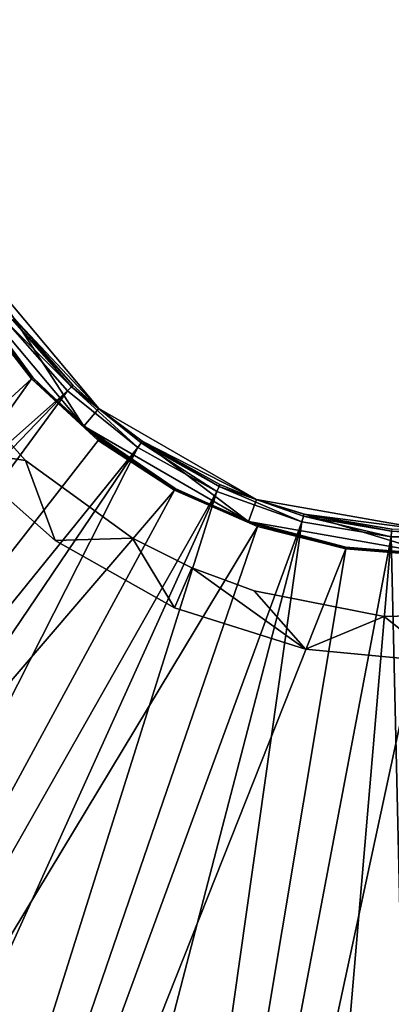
# Model space of a CAD drawing. Header units: millimetres. Extents: x 1 to 171, y -85 to 85.
# Tile 6 of 24: x 72 to 85, y -34 to 0. Entities that reach past the tile are written whole.
import ezdxf

# ---------------------------------------------------------------- set-up
doc = ezdxf.new("R2010")
doc.units = ezdxf.units.MM
doc.header["$LTSCALE"] = 25.4
doc.layers.get('0').update_dxf_attribs({"true_color": 0xff5454})

# ---------------------------------------------------------------- blocks, each defined once
blk = doc.blocks.new('CAMELEON-HERMANOS-A-8034.STL')
at = {"color": 44, "true_color": 0x92621c}
mesh = blk.add_polyface(dxfattribs=at)
corners = [(64.804, -7.14, 167.156), (65.502, -3.877, 167.156), (65.151, 0.65, 167.156), (66.755, -11.42, 167.156), (66.818, -8.223, 167.156), (69.553, -15.201, 167.156), (69.038, -12.185, 167.156), (72.057, -15.577, 167.156), (73.076, -18.318, 167.156), (75.735, -18.24, 167.156), (77.17, -20.634, 167.156), (77.768, -19.258, 167.156), (81.656, -22.048, 167.156), (79.899, -20.051, 167.156), (84.356, -20.924, 167.156), (86.338, -22.499, 167.156), (88.895, -20.819, 167.156), (91.012, -21.967, 167.156), (93.306, -19.74, 167.156), (95.472, -20.474, 167.156), (97.382, -17.738, 167.156), (99.525, -18.087, 167.156), (100.933, -14.907, 167.156), (102.993, -14.909, 167.156), (103.791, -11.379, 167.156), (105.725, -11.079, 167.156), (105.825, -7.318, 167.156), (107.6, -6.765, 167.156), (106.938, -2.916, 167.156), (107.079, 1.623, 167.156), (107.478, 7.14, 167.156), (108.497, 2.548, 167.156), (108.538, -2.156, 167.156), (63.786, -2.548, 167.156), (64.683, 6.765, 167.156), (63.745, 2.156, 167.156), (66.558, 11.079, 167.156), (65.782, 5.147, 167.156), (67.364, 9.404, 167.156), (69.29, 14.909, 167.156), (69.825, 13.22, 167.156), (72.757, 18.087, 167.156), (73.048, 16.419, 167.156), (76.81, 20.474, 167.156), (76.884, 18.849, 167.156), (81.271, 21.967, 167.156), (81.153, 20.399, 167.156), (85.654, 20.994, 167.156), (85.945, 22.499, 167.156), (90.179, 20.608, 167.156), (90.627, 22.048, 167.156), (94.515, 19.258, 167.156), (95.113, 20.634, 167.156), (98.459, 17.008, 167.156), (99.207, 18.318, 167.156), (101.827, 13.963, 167.156), (102.73, 15.201, 167.156), (104.462, 10.264, 167.156), (105.528, 11.42, 167.156), (106.24, 6.086, 167.156)]
mesh.append_faces([[corners[k] for k in face] for face in [(31, 27, 32), (33, 34, 35)]], dxfattribs={"vtx0": -1, "color": 44})
mesh.append_faces([[corners[k] for k in face] for face in [(1, 3, 4), (4, 5, 6), (6, 5, 7), (7, 8, 9), (9, 10, 11), (11, 12, 13), (13, 12, 14), (14, 15, 16), (16, 17, 18), (18, 19, 20), (20, 21, 22), (22, 23, 24), (24, 25, 26), (26, 27, 28), (28, 27, 29), (30, 27, 31), (34, 2, 36), (36, 38, 39), (39, 40, 41), (41, 42, 43), (43, 44, 45), (45, 47, 48), (48, 49, 50), (50, 51, 52), (52, 53, 54), (54, 55, 56), (56, 57, 58), (58, 59, 30)]], dxfattribs={"vtx0": -1, "vtx1": -1, "color": 44})
mesh.append_faces([[corners[k] for k in face] for face in [(29, 27, 30), (34, 0, 2)]], dxfattribs={"vtx0": -1, "vtx1": -1, "vtx2": -1, "color": 44})
mesh.append_faces([[corners[k] for k in face] for face in [(0, 1, 2), (1, 0, 3), (4, 3, 5), (7, 5, 8), (9, 8, 10), (11, 10, 12), (14, 12, 15), (16, 15, 17), (18, 17, 19), (20, 19, 21), (22, 21, 23), (24, 23, 25), (26, 25, 27), (34, 33, 0), (36, 2, 37), (36, 37, 38), (39, 38, 40), (41, 40, 42), (43, 42, 44), (45, 44, 46), (45, 46, 47), (48, 47, 49), (50, 49, 51), (52, 51, 53), (54, 53, 55), (56, 55, 57), (58, 57, 59), (30, 59, 29)]], dxfattribs={"vtx0": -1, "vtx2": -1, "color": 44})
mesh = blk.add_polyface(dxfattribs=at)
corners = [(64.683, 6.765, 77.156), (63.786, -2.548, 77.156), (63.745, 2.156, 77.156), (64.804, -7.14, 77.156), (65.151, 0.65, 77.156), (66.558, 11.079, 77.156), (65.782, 5.147, 77.156), (67.364, 9.404, 77.156), (69.29, 14.909, 77.156), (69.825, 13.22, 77.156), (72.757, 18.087, 77.156), (73.048, 16.419, 77.156), (76.81, 20.474, 77.156), (76.884, 18.849, 77.156), (81.271, 21.967, 77.156), (81.153, 20.399, 77.156), (85.654, 20.994, 77.156), (85.945, 22.499, 77.156), (90.179, 20.608, 77.156), (90.627, 22.048, 77.156), (94.515, 19.258, 77.156), (95.113, 20.634, 77.156), (98.459, 17.008, 77.156), (99.207, 18.318, 77.156), (101.827, 13.963, 77.156), (102.73, 15.201, 77.156), (104.462, 10.264, 77.156), (105.528, 11.42, 77.156), (106.24, 6.086, 77.156), (107.478, 7.14, 77.156), (107.079, 1.623, 77.156), (65.502, -3.877, 77.156), (66.755, -11.42, 77.156), (66.818, -8.223, 77.156), (69.553, -15.201, 77.156), (69.038, -12.185, 77.156), (72.057, -15.577, 77.156), (73.076, -18.318, 77.156), (75.735, -18.24, 77.156), (77.17, -20.634, 77.156), (77.768, -19.258, 77.156), (81.656, -22.048, 77.156), (79.899, -20.051, 77.156), (84.356, -20.924, 77.156), (86.338, -22.499, 77.156), (88.895, -20.819, 77.156), (91.012, -21.967, 77.156), (93.306, -19.74, 77.156), (95.472, -20.474, 77.156), (97.382, -17.738, 77.156), (99.525, -18.087, 77.156), (100.933, -14.907, 77.156), (102.993, -14.909, 77.156), (103.791, -11.379, 77.156), (105.725, -11.079, 77.156), (105.825, -7.318, 77.156), (107.6, -6.765, 77.156), (106.938, -2.916, 77.156), (108.497, 2.548, 77.156), (108.538, -2.156, 77.156)]
mesh.append_faces([[corners[k] for k in face] for face in [(0, 1, 2), (56, 58, 59)]], dxfattribs={"vtx0": -1, "color": 44})
mesh.append_faces([[corners[k] for k in face] for face in [(1, 0, 3), (4, 5, 6), (6, 5, 7), (7, 8, 9), (9, 10, 11), (11, 12, 13), (13, 14, 15), (15, 14, 16), (16, 17, 18), (18, 19, 20), (20, 21, 22), (22, 23, 24), (24, 25, 26), (26, 27, 28), (28, 29, 30), (3, 31, 32), (31, 3, 4), (32, 33, 34), (34, 36, 37), (37, 38, 39), (39, 40, 41), (41, 43, 44), (44, 45, 46), (46, 47, 48), (48, 49, 50), (50, 51, 52), (52, 53, 54), (54, 55, 56)]], dxfattribs={"vtx0": -1, "vtx1": -1, "color": 44})
mesh.append_faces([[corners[k] for k in face] for face in [(3, 0, 4), (56, 30, 29)]], dxfattribs={"vtx0": -1, "vtx1": -1, "vtx2": -1, "color": 44})
mesh.append_faces([[corners[k] for k in face] for face in [(4, 0, 5), (7, 5, 8), (9, 8, 10), (11, 10, 12), (13, 12, 14), (16, 14, 17), (18, 17, 19), (20, 19, 21), (22, 21, 23), (24, 23, 25), (26, 25, 27), (28, 27, 29), (32, 31, 33), (34, 33, 35), (34, 35, 36), (37, 36, 38), (39, 38, 40), (41, 40, 42), (41, 42, 43), (44, 43, 45), (46, 45, 47), (48, 47, 49), (50, 49, 51), (52, 51, 53), (54, 53, 55), (56, 55, 57), (56, 57, 30), (56, 29, 58)]], dxfattribs={"vtx0": -1, "vtx2": -1, "color": 44})
at = {"color": 250, "true_color": 0x262626}
mesh = blk.add_polyface(dxfattribs=at)
corners = [(67.627, -3.265, 89.124), (68.415, -3.126, 89.124), (67.627, 3.265, 89.124), (69.86, -9.4, 89.124), (70.553, -9, 89.124), (74.057, -14.402, 89.124), (74.571, -13.789, 89.124), (79.711, -17.666, 89.124), (79.985, -16.914, 89.124), (86.141, -18.8, 89.124), (86.141, -18, 89.124), (92.571, -17.666, 89.124), (92.298, -16.914, 89.124), (97.711, -13.789, 89.124), (98.226, -14.402, 89.124), (101.73, -9, 89.124), (102.423, -9.4, 89.124), (103.868, -3.126, 89.124), (104.656, -3.265, 89.124), (103.868, 3.126, 89.124), (68.415, 3.126, 89.124), (69.86, 9.4, 89.124), (70.553, 9, 89.124), (74.057, 14.402, 89.124), (74.571, 13.789, 89.124), (79.711, 17.666, 89.124), (79.985, 16.914, 89.124), (86.141, 18.8, 89.124), (86.141, 18, 89.124), (92.298, 16.914, 89.124), (92.571, 17.666, 89.124), (97.711, 13.789, 89.124), (98.226, 14.402, 89.124), (101.73, 9, 89.124), (102.423, 9.4, 89.124), (104.656, 3.265, 89.124)]
mesh.append_faces([[corners[k] for k in face] for face in [(0, 1, 2), (1, 3, 4), (4, 5, 6), (6, 7, 8), (8, 9, 10), (10, 11, 12), (12, 11, 13), (13, 14, 15), (15, 16, 17), (17, 18, 19), (2, 20, 21), (20, 2, 1), (21, 22, 23), (23, 24, 25), (25, 26, 27), (27, 29, 30), (30, 31, 32), (32, 33, 34), (34, 19, 35), (35, 19, 18)]], dxfattribs={"vtx0": -1, "vtx1": -1, "color": 250})
mesh.append_faces([[corners[k] for k in face] for face in [(1, 0, 3), (4, 3, 5), (6, 5, 7), (8, 7, 9), (10, 9, 11), (13, 11, 14), (15, 14, 16), (17, 16, 18), (21, 20, 22), (23, 22, 24), (25, 24, 26), (27, 26, 28), (27, 28, 29), (30, 29, 31), (32, 31, 33), (34, 33, 19)]], dxfattribs={"vtx0": -1, "vtx2": -1, "color": 250})
mesh = blk.add_polyface(dxfattribs=at)
corners = [(70.553, -9, 89.124), (74.571, -13.789, 89.124), (71.669, -10.703, 79.716)]
mesh.append_faces([[corners[k] for k in face] for face in [(0, 1, 2)]], dxfattribs={"color": 250})
mesh = blk.add_polyface(dxfattribs=at)
corners = [(69.86, -9.4, 89.124), (72.31, -12.733, 79.716), (74.057, -14.402, 89.124)]
mesh.append_faces([[corners[k] for k in face] for face in [(0, 1, 2)]], dxfattribs={"color": 250})
mesh = blk.add_polyface(dxfattribs=at)
corners = [(69.86, -9.4, 89.124), (70.403, -10.283, 79.716), (72.31, -12.733, 79.716)]
mesh.append_faces([[corners[k] for k in face] for face in [(0, 1, 2)]], dxfattribs={"color": 250})
mesh = blk.add_polyface(dxfattribs=at)
corners = [(23.462, -57.701, 0.519), (70.351, -10.316, 79.572), (14.819, -46.597, 0.519), (72.265, -12.774, 79.572)]
mesh.append_faces([[corners[k] for k in face] for face in [(0, 1, 2), (1, 0, 3)]], dxfattribs={"vtx0": -1, "color": 250})
mesh = blk.add_polyface(dxfattribs=at)
corners = [(72.298, -12.744, 79.638), (70.351, -10.316, 79.572), (72.265, -12.774, 79.572), (70.389, -10.291, 79.638)]
mesh.append_faces([[corners[k] for k in face] for face in [(0, 1, 2), (1, 0, 3)]], dxfattribs={"vtx0": -1, "color": 250})
mesh = blk.add_polyface(dxfattribs=at)
corners = [(72.31, -12.733, 79.716), (70.389, -10.291, 79.638), (72.298, -12.744, 79.638), (70.403, -10.283, 79.716)]
mesh.append_faces([[corners[k] for k in face] for face in [(0, 1, 2), (1, 0, 3)]], dxfattribs={"vtx0": -1, "color": 250})
mesh = blk.add_polyface(dxfattribs=at)
corners = [(71.456, -10.861, 79.038), (73.639, -13.045, 79.352), (73.503, -13.187, 79.038), (71.614, -10.744, 79.352)]
mesh.append_faces([[corners[k] for k in face] for face in [(0, 1, 2), (1, 0, 3)]], dxfattribs={"vtx0": -1, "color": 250})
mesh = blk.add_polyface(dxfattribs=at)
corners = [(71.614, -10.744, 79.352), (73.686, -12.995, 79.716), (73.639, -13.045, 79.352), (71.669, -10.703, 79.716)]
mesh.append_faces([[corners[k] for k in face] for face in [(0, 1, 2), (1, 0, 3)]], dxfattribs={"vtx0": -1, "color": 250})
mesh = blk.add_polyface(dxfattribs=at)
corners = [(71.669, -10.703, 79.716), (74.571, -13.789, 89.124), (73.686, -12.995, 79.716)]
mesh.append_faces([[corners[k] for k in face] for face in [(0, 1, 2)]], dxfattribs={"color": 250})
mesh = blk.add_polyface(dxfattribs=at)
corners = [(73.503, -13.187, 79.038), (23.912, -57.286, 0.005), (71.456, -10.861, 79.038)]
mesh.append_faces([[corners[k] for k in face] for face in [(0, 1, 2)]], dxfattribs={"color": 250})
at = {"color": 44, "true_color": 0x92621c}
mesh = blk.add_polyface(dxfattribs=at)
corners = [(69.038, -12.185, 77.156), (72.057, -15.577, 167.156), (72.057, -15.577, 77.156), (69.038, -12.185, 167.156)]
mesh.append_faces([[corners[k] for k in face] for face in [(0, 1, 2), (1, 0, 3)]], dxfattribs={"vtx0": -1, "color": 44})
at = {"color": 250, "true_color": 0x262626}
mesh = blk.add_polyface(dxfattribs=at)
corners = [(33.814, -67.231, 0.519), (72.265, -12.774, 79.572), (23.462, -57.701, 0.519), (74.557, -14.884, 79.572)]
mesh.append_faces([[corners[k] for k in face] for face in [(0, 1, 2), (1, 0, 3)]], dxfattribs={"vtx0": -1, "color": 250})
mesh = blk.add_polyface(dxfattribs=at)
corners = [(74.584, -14.848, 79.638), (72.265, -12.774, 79.572), (74.557, -14.884, 79.572), (72.298, -12.744, 79.638)]
mesh.append_faces([[corners[k] for k in face] for face in [(0, 1, 2), (1, 0, 3)]], dxfattribs={"vtx0": -1, "color": 250})
mesh = blk.add_polyface(dxfattribs=at)
corners = [(72.31, -12.733, 79.716), (72.298, -12.744, 79.638), (74.057, -14.402, 79.716)]
mesh.append_faces([[corners[k] for k in face] for face in [(0, 1, 2)]], dxfattribs={"color": 250})
mesh = blk.add_polyface(dxfattribs=at)
corners = [(74.057, -14.402, 79.716), (72.298, -12.744, 79.638), (74.584, -14.848, 79.638)]
mesh.append_faces([[corners[k] for k in face] for face in [(0, 1, 2)]], dxfattribs={"color": 250})
mesh = blk.add_polyface(dxfattribs=at)
corners = [(74.057, -14.402, 89.124), (72.31, -12.733, 79.716), (74.057, -14.402, 79.716)]
mesh.append_faces([[corners[k] for k in face] for face in [(0, 1, 2)]], dxfattribs={"color": 250})
mesh = blk.add_polyface(dxfattribs=at)
corners = [(73.639, -13.045, 79.352), (75.913, -15.133, 79.038), (73.503, -13.187, 79.038), (76.023, -14.97, 79.352)]
mesh.append_faces([[corners[k] for k in face] for face in [(0, 1, 2), (1, 0, 3)]], dxfattribs={"vtx0": -1, "color": 250})
mesh = blk.add_polyface(dxfattribs=at)
corners = [(74.571, -13.789, 79.716), (73.639, -13.045, 79.352), (73.686, -12.995, 79.716)]
mesh.append_faces([[corners[k] for k in face] for face in [(0, 1, 2)]], dxfattribs={"color": 250})
mesh = blk.add_polyface(dxfattribs=at)
corners = [(74.571, -13.789, 79.716), (76.023, -14.97, 79.352), (73.639, -13.045, 79.352)]
mesh.append_faces([[corners[k] for k in face] for face in [(0, 1, 2)]], dxfattribs={"color": 250})
mesh = blk.add_polyface(dxfattribs=at)
corners = [(74.571, -13.789, 89.124), (74.571, -13.789, 79.716), (73.686, -12.995, 79.716)]
mesh.append_faces([[corners[k] for k in face] for face in [(0, 1, 2)]], dxfattribs={"color": 250})
mesh = blk.add_polyface(dxfattribs=at)
corners = [(73.503, -13.187, 79.038), (27.616, -61.064, 0.005), (23.912, -57.286, 0.005)]
mesh.append_faces([[corners[k] for k in face] for face in [(0, 1, 2)]], dxfattribs={"color": 250})
mesh = blk.add_polyface(dxfattribs=at)
corners = [(73.503, -13.187, 79.038), (34.19, -66.747, 0.005), (27.616, -61.064, 0.005)]
mesh.append_faces([[corners[k] for k in face] for face in [(0, 1, 2)]], dxfattribs={"color": 250})
mesh = blk.add_polyface(dxfattribs=at)
corners = [(75.913, -15.133, 79.038), (34.19, -66.747, 0.005), (73.503, -13.187, 79.038)]
mesh.append_faces([[corners[k] for k in face] for face in [(0, 1, 2)]], dxfattribs={"color": 250})
mesh = blk.add_polyface(dxfattribs=at)
corners = [(74.571, -13.789, 89.124), (76.062, -14.913, 79.716), (74.571, -13.789, 79.716)]
mesh.append_faces([[corners[k] for k in face] for face in [(0, 1, 2)]], dxfattribs={"color": 250})
mesh = blk.add_polyface(dxfattribs=at)
corners = [(79.985, -16.914, 89.124), (76.062, -14.913, 79.716), (74.571, -13.789, 89.124)]
mesh.append_faces([[corners[k] for k in face] for face in [(0, 1, 2)]], dxfattribs={"color": 250})
mesh = blk.add_polyface(dxfattribs=at)
corners = [(76.062, -14.913, 79.716), (76.023, -14.97, 79.352), (74.571, -13.789, 79.716)]
mesh.append_faces([[corners[k] for k in face] for face in [(0, 1, 2)]], dxfattribs={"color": 250})
mesh = blk.add_polyface(dxfattribs=at)
corners = [(74.057, -14.402, 79.716), (74.584, -14.848, 79.638), (74.594, -14.836, 79.716)]
mesh.append_faces([[corners[k] for k in face] for face in [(0, 1, 2)]], dxfattribs={"color": 250})
mesh = blk.add_polyface(dxfattribs=at)
corners = [(74.057, -14.402, 89.124), (77.194, -16.534, 79.716), (79.711, -17.666, 89.124)]
mesh.append_faces([[corners[k] for k in face] for face in [(0, 1, 2)]], dxfattribs={"color": 250})
mesh = blk.add_polyface(dxfattribs=at)
corners = [(74.057, -14.402, 89.124), (74.594, -14.836, 79.716), (77.194, -16.534, 79.716)]
mesh.append_faces([[corners[k] for k in face] for face in [(0, 1, 2)]], dxfattribs={"color": 250})
mesh = blk.add_polyface(dxfattribs=at)
corners = [(74.057, -14.402, 89.124), (74.057, -14.402, 79.716), (74.594, -14.836, 79.716)]
mesh.append_faces([[corners[k] for k in face] for face in [(0, 1, 2)]], dxfattribs={"color": 250})
mesh = blk.add_polyface(dxfattribs=at)
corners = [(77.186, -16.548, 79.638), (74.557, -14.884, 79.572), (77.164, -16.588, 79.572), (74.584, -14.848, 79.638)]
mesh.append_faces([[corners[k] for k in face] for face in [(0, 1, 2), (1, 0, 3)]], dxfattribs={"vtx0": -1, "color": 250})
mesh = blk.add_polyface(dxfattribs=at)
corners = [(77.194, -16.534, 79.716), (74.584, -14.848, 79.638), (77.186, -16.548, 79.638), (74.594, -14.836, 79.716)]
mesh.append_faces([[corners[k] for k in face] for face in [(0, 1, 2), (1, 0, 3)]], dxfattribs={"vtx0": -1, "color": 250})
mesh = blk.add_polyface(dxfattribs=at)
corners = [(77.164, -16.588, 79.572), (33.814, -67.231, 0.519), (45.593, -74.926, 0.519), (74.557, -14.884, 79.572)]
mesh.append_faces([[corners[k] for k in face] for face in [(0, 1, 2), (1, 0, 3)]], dxfattribs={"vtx0": -1, "color": 250})
mesh = blk.add_polyface(dxfattribs=at)
corners = [(75.913, -15.133, 79.038), (38.778, -70.077, 0.005), (34.19, -66.747, 0.005)]
mesh.append_faces([[corners[k] for k in face] for face in [(0, 1, 2)]], dxfattribs={"color": 250})
mesh = blk.add_polyface(dxfattribs=at)
corners = [(75.913, -15.133, 79.038), (45.885, -74.387, 0.005), (38.778, -70.077, 0.005)]
mesh.append_faces([[corners[k] for k in face] for face in [(0, 1, 2)]], dxfattribs={"color": 250})
mesh = blk.add_polyface(dxfattribs=at)
corners = [(78.618, -16.644, 79.038), (45.885, -74.387, 0.005), (75.913, -15.133, 79.038)]
mesh.append_faces([[corners[k] for k in face] for face in [(0, 1, 2)]], dxfattribs={"color": 250})
at = {"color": 44, "true_color": 0x92621c}
mesh = blk.add_polyface(dxfattribs=at)
corners = [(73.076, -18.318, 167.156), (69.553, -15.201, 77.156), (73.076, -18.318, 77.156), (69.553, -15.201, 167.156)]
mesh.append_faces([[corners[k] for k in face] for face in [(0, 1, 2), (1, 0, 3)]], dxfattribs={"vtx0": -1, "color": 44})
at = {"color": 250, "true_color": 0x262626}
mesh = blk.add_polyface(dxfattribs=at)
corners = [(76.023, -14.97, 79.352), (78.618, -16.644, 79.038), (75.913, -15.133, 79.038), (78.699, -16.465, 79.352)]
mesh.append_faces([[corners[k] for k in face] for face in [(0, 1, 2), (1, 0, 3)]], dxfattribs={"vtx0": -1, "color": 250})
mesh = blk.add_polyface(dxfattribs=at)
corners = [(76.062, -14.913, 79.716), (78.699, -16.465, 79.352), (76.023, -14.97, 79.352), (78.727, -16.402, 79.716)]
mesh.append_faces([[corners[k] for k in face] for face in [(0, 1, 2), (1, 0, 3)]], dxfattribs={"vtx0": -1, "color": 250})
mesh = blk.add_polyface(dxfattribs=at)
corners = [(79.985, -16.914, 89.124), (78.727, -16.402, 79.716), (76.062, -14.913, 79.716)]
mesh.append_faces([[corners[k] for k in face] for face in [(0, 1, 2)]], dxfattribs={"color": 250})
at = {"color": 44, "true_color": 0x92621c}
mesh = blk.add_polyface(dxfattribs=at)
corners = [(72.057, -15.577, 167.156), (75.735, -18.24, 77.156), (72.057, -15.577, 77.156), (75.735, -18.24, 167.156)]
mesh.append_faces([[corners[k] for k in face] for face in [(0, 1, 2), (1, 0, 3)]], dxfattribs={"vtx0": -1, "color": 44})
at = {"color": 250, "true_color": 0x262626}
mesh = blk.add_polyface(dxfattribs=at)
corners = [(80.032, -17.796, 79.638), (77.164, -16.588, 79.572), (80.017, -17.839, 79.572), (77.186, -16.548, 79.638)]
mesh.append_faces([[corners[k] for k in face] for face in [(0, 1, 2), (1, 0, 3)]], dxfattribs={"vtx0": -1, "color": 250})
mesh = blk.add_polyface(dxfattribs=at)
corners = [(77.194, -16.534, 79.716), (77.186, -16.548, 79.638), (79.711, -17.666, 79.716)]
mesh.append_faces([[corners[k] for k in face] for face in [(0, 1, 2)]], dxfattribs={"color": 250})
mesh = blk.add_polyface(dxfattribs=at)
corners = [(79.711, -17.666, 79.716), (77.186, -16.548, 79.638), (80.032, -17.796, 79.638)]
mesh.append_faces([[corners[k] for k in face] for face in [(0, 1, 2)]], dxfattribs={"color": 250})
mesh = blk.add_polyface(dxfattribs=at)
corners = [(79.711, -17.666, 89.124), (77.194, -16.534, 79.716), (79.711, -17.666, 79.716)]
mesh.append_faces([[corners[k] for k in face] for face in [(0, 1, 2)]], dxfattribs={"color": 250})
mesh = blk.add_polyface(dxfattribs=at)
corners = [(78.699, -16.465, 79.352), (81.539, -17.676, 79.038), (78.618, -16.644, 79.038), (81.588, -17.486, 79.352)]
mesh.append_faces([[corners[k] for k in face] for face in [(0, 1, 2), (1, 0, 3)]], dxfattribs={"vtx0": -1, "color": 250})
mesh = blk.add_polyface(dxfattribs=at)
corners = [(79.985, -16.914, 79.716), (78.699, -16.465, 79.352), (78.727, -16.402, 79.716)]
mesh.append_faces([[corners[k] for k in face] for face in [(0, 1, 2)]], dxfattribs={"color": 250})
mesh = blk.add_polyface(dxfattribs=at)
corners = [(79.985, -16.914, 79.716), (81.588, -17.486, 79.352), (78.699, -16.465, 79.352)]
mesh.append_faces([[corners[k] for k in face] for face in [(0, 1, 2)]], dxfattribs={"color": 250})
mesh = blk.add_polyface(dxfattribs=at)
corners = [(79.985, -16.914, 89.124), (79.985, -16.914, 79.716), (78.727, -16.402, 79.716)]
mesh.append_faces([[corners[k] for k in face] for face in [(0, 1, 2)]], dxfattribs={"color": 250})
mesh = blk.add_polyface(dxfattribs=at)
corners = [(80.017, -17.839, 79.572), (45.593, -74.926, 0.519), (58.479, -80.579, 0.519), (77.164, -16.588, 79.572)]
mesh.append_faces([[corners[k] for k in face] for face in [(0, 1, 2), (1, 0, 3)]], dxfattribs={"vtx0": -1, "color": 250})
mesh = blk.add_polyface(dxfattribs=at)
corners = [(78.618, -16.644, 79.038), (51.302, -77.073, 0.005), (45.885, -74.387, 0.005)]
mesh.append_faces([[corners[k] for k in face] for face in [(0, 1, 2)]], dxfattribs={"color": 250})
mesh = blk.add_polyface(dxfattribs=at)
corners = [(78.618, -16.644, 79.038), (58.678, -79.999, 0.005), (51.302, -77.073, 0.005)]
mesh.append_faces([[corners[k] for k in face] for face in [(0, 1, 2)]], dxfattribs={"color": 250})
mesh = blk.add_polyface(dxfattribs=at)
corners = [(81.539, -17.676, 79.038), (58.678, -79.999, 0.005), (78.618, -16.644, 79.038)]
mesh.append_faces([[corners[k] for k in face] for face in [(0, 1, 2)]], dxfattribs={"color": 250})
mesh = blk.add_polyface(dxfattribs=at)
corners = [(79.985, -16.914, 89.124), (81.606, -17.419, 79.716), (79.985, -16.914, 79.716)]
mesh.append_faces([[corners[k] for k in face] for face in [(0, 1, 2)]], dxfattribs={"color": 250})
mesh = blk.add_polyface(dxfattribs=at)
corners = [(86.141, -18, 89.124), (81.606, -17.419, 79.716), (79.985, -16.914, 89.124)]
mesh.append_faces([[corners[k] for k in face] for face in [(0, 1, 2)]], dxfattribs={"color": 250})
mesh = blk.add_polyface(dxfattribs=at)
corners = [(81.606, -17.419, 79.716), (81.588, -17.486, 79.352), (79.985, -16.914, 79.716)]
mesh.append_faces([[corners[k] for k in face] for face in [(0, 1, 2)]], dxfattribs={"color": 250})
mesh = blk.add_polyface(dxfattribs=at)
corners = [(81.588, -17.486, 79.352), (84.592, -18.199, 79.038), (81.539, -17.676, 79.038), (84.609, -18.004, 79.352)]
mesh.append_faces([[corners[k] for k in face] for face in [(0, 1, 2), (1, 0, 3)]], dxfattribs={"vtx0": -1, "color": 250})
mesh = blk.add_polyface(dxfattribs=at)
corners = [(81.606, -17.419, 79.716), (84.609, -18.004, 79.352), (81.588, -17.486, 79.352), (84.615, -17.935, 79.716)]
mesh.append_faces([[corners[k] for k in face] for face in [(0, 1, 2), (1, 0, 3)]], dxfattribs={"vtx0": -1, "color": 250})
mesh = blk.add_polyface(dxfattribs=at)
corners = [(86.141, -18, 89.124), (84.615, -17.935, 79.716), (81.606, -17.419, 79.716)]
mesh.append_faces([[corners[k] for k in face] for face in [(0, 1, 2)]], dxfattribs={"color": 250})
mesh = blk.add_polyface(dxfattribs=at)
corners = [(83.037, -18.604, 79.572), (58.479, -80.579, 0.519), (72.119, -84.033, 0.519), (80.017, -17.839, 79.572)]
mesh.append_faces([[corners[k] for k in face] for face in [(0, 1, 2), (1, 0, 3)]], dxfattribs={"vtx0": -1, "color": 250})
mesh = blk.add_polyface(dxfattribs=at)
corners = [(81.539, -17.676, 79.038), (64.829, -81.853, 0.005), (58.678, -79.999, 0.005)]
mesh.append_faces([[corners[k] for k in face] for face in [(0, 1, 2)]], dxfattribs={"color": 250})
mesh = blk.add_polyface(dxfattribs=at)
corners = [(81.539, -17.676, 79.038), (72.22, -83.428, 0.005), (64.829, -81.853, 0.005)]
mesh.append_faces([[corners[k] for k in face] for face in [(0, 1, 2)]], dxfattribs={"color": 250})
mesh = blk.add_polyface(dxfattribs=at)
corners = [(84.592, -18.199, 79.038), (72.22, -83.428, 0.005), (81.539, -17.676, 79.038)]
mesh.append_faces([[corners[k] for k in face] for face in [(0, 1, 2)]], dxfattribs={"color": 250})
mesh = blk.add_polyface(dxfattribs=at)
corners = [(79.711, -17.666, 79.716), (80.032, -17.796, 79.638), (80.037, -17.781, 79.716)]
mesh.append_faces([[corners[k] for k in face] for face in [(0, 1, 2)]], dxfattribs={"color": 250})
mesh = blk.add_polyface(dxfattribs=at)
corners = [(79.711, -17.666, 89.124), (83.047, -18.544, 79.716), (86.141, -18.8, 89.124)]
mesh.append_faces([[corners[k] for k in face] for face in [(0, 1, 2)]], dxfattribs={"color": 250})
mesh = blk.add_polyface(dxfattribs=at)
corners = [(79.711, -17.666, 89.124), (80.037, -17.781, 79.716), (83.047, -18.544, 79.716)]
mesh.append_faces([[corners[k] for k in face] for face in [(0, 1, 2)]], dxfattribs={"color": 250})
mesh = blk.add_polyface(dxfattribs=at)
corners = [(79.711, -17.666, 89.124), (79.711, -17.666, 79.716), (80.037, -17.781, 79.716)]
mesh.append_faces([[corners[k] for k in face] for face in [(0, 1, 2)]], dxfattribs={"color": 250})
mesh = blk.add_polyface(dxfattribs=at)
corners = [(83.044, -18.559, 79.638), (80.017, -17.839, 79.572), (83.037, -18.604, 79.572), (80.032, -17.796, 79.638)]
mesh.append_faces([[corners[k] for k in face] for face in [(0, 1, 2), (1, 0, 3)]], dxfattribs={"vtx0": -1, "color": 250})
mesh = blk.add_polyface(dxfattribs=at)
corners = [(83.047, -18.544, 79.716), (80.032, -17.796, 79.638), (83.044, -18.559, 79.638), (80.037, -17.781, 79.716)]
mesh.append_faces([[corners[k] for k in face] for face in [(0, 1, 2), (1, 0, 3)]], dxfattribs={"vtx0": -1, "color": 250})
mesh = blk.add_polyface(dxfattribs=at)
corners = [(84.592, -18.199, 79.038), (78.968, -84.277, 0.005), (72.22, -83.428, 0.005)]
mesh.append_faces([[corners[k] for k in face] for face in [(0, 1, 2)]], dxfattribs={"color": 250})
at = {"color": 44, "true_color": 0x92621c}
mesh = blk.add_polyface(dxfattribs=at)
corners = [(75.735, -18.24, 167.156), (77.768, -19.258, 77.156), (75.735, -18.24, 77.156), (77.768, -19.258, 167.156)]
mesh.append_faces([[corners[k] for k in face] for face in [(0, 1, 2), (1, 0, 3)]], dxfattribs={"vtx0": -1, "color": 44})
at = {"color": 250, "true_color": 0x262626}
mesh = blk.add_polyface(dxfattribs=at)
corners = [(84.592, -18.199, 79.038), (86.141, -84.582, 0.005), (78.968, -84.277, 0.005)]
mesh.append_faces([[corners[k] for k in face] for face in [(0, 1, 2)]], dxfattribs={"color": 250})
mesh = blk.add_polyface(dxfattribs=at)
corners = [(84.609, -18.004, 79.352), (87.69, -18.199, 79.038), (84.592, -18.199, 79.038), (87.674, -18.004, 79.352)]
mesh.append_faces([[corners[k] for k in face] for face in [(0, 1, 2), (1, 0, 3)]], dxfattribs={"vtx0": -1, "color": 250})
mesh = blk.add_polyface(dxfattribs=at)
corners = [(87.69, -18.199, 79.038), (86.141, -84.582, 0.005), (84.592, -18.199, 79.038)]
mesh.append_faces([[corners[k] for k in face] for face in [(0, 1, 2)]], dxfattribs={"color": 250})
at = {"color": 44, "true_color": 0x92621c}
mesh = blk.add_polyface(dxfattribs=at)
corners = [(77.17, -20.634, 167.156), (73.076, -18.318, 77.156), (77.17, -20.634, 77.156), (73.076, -18.318, 167.156)]
mesh.append_faces([[corners[k] for k in face] for face in [(0, 1, 2), (1, 0, 3)]], dxfattribs={"vtx0": -1, "color": 44})
at = {"color": 250, "true_color": 0x262626}
mesh = blk.add_polyface(dxfattribs=at)
corners = [(86.141, -18.816, 79.638), (83.037, -18.604, 79.572), (86.141, -18.861, 79.572), (83.044, -18.559, 79.638)]
mesh.append_faces([[corners[k] for k in face] for face in [(0, 1, 2), (1, 0, 3)]], dxfattribs={"vtx0": -1, "color": 250})
mesh = blk.add_polyface(dxfattribs=at)
corners = [(86.141, -18.8, 79.716), (83.044, -18.559, 79.638), (86.141, -18.816, 79.638), (83.047, -18.544, 79.716)]
mesh.append_faces([[corners[k] for k in face] for face in [(0, 1, 2), (1, 0, 3)]], dxfattribs={"vtx0": -1, "color": 250})
mesh = blk.add_polyface(dxfattribs=at)
corners = [(86.141, -18.8, 89.124), (83.047, -18.544, 79.716), (86.141, -18.8, 79.716)]
mesh.append_faces([[corners[k] for k in face] for face in [(0, 1, 2)]], dxfattribs={"color": 250})
mesh = blk.add_polyface(dxfattribs=at)
corners = [(86.141, -18.861, 79.572), (72.119, -84.033, 0.519), (86.141, -85.195, 0.519), (83.037, -18.604, 79.572)]
mesh.append_faces([[corners[k] for k in face] for face in [(0, 1, 2), (1, 0, 3)]], dxfattribs={"vtx0": -1, "color": 250})
at = {"color": 44, "true_color": 0x92621c}
mesh = blk.add_polyface(dxfattribs=at)
corners = [(77.768, -19.258, 167.156), (79.899, -20.051, 77.156), (77.768, -19.258, 77.156), (79.899, -20.051, 167.156)]
mesh.append_faces([[corners[k] for k in face] for face in [(0, 1, 2), (1, 0, 3)]], dxfattribs={"vtx0": -1, "color": 44})
mesh = blk.add_polyface(dxfattribs=at)
corners = [(79.899, -20.051, 167.156), (84.356, -20.924, 77.156), (79.899, -20.051, 77.156), (84.356, -20.924, 167.156)]
mesh.append_faces([[corners[k] for k in face] for face in [(0, 1, 2), (1, 0, 3)]], dxfattribs={"vtx0": -1, "color": 44})
mesh = blk.add_polyface(dxfattribs=at)
corners = [(81.656, -22.048, 167.156), (77.17, -20.634, 77.156), (81.656, -22.048, 77.156), (77.17, -20.634, 167.156)]
mesh.append_faces([[corners[k] for k in face] for face in [(0, 1, 2), (1, 0, 3)]], dxfattribs={"vtx0": -1, "color": 44})
mesh = blk.add_polyface(dxfattribs=at)
corners = [(84.356, -20.924, 167.156), (88.895, -20.819, 77.156), (84.356, -20.924, 77.156), (88.895, -20.819, 167.156)]
mesh.append_faces([[corners[k] for k in face] for face in [(0, 1, 2), (1, 0, 3)]], dxfattribs={"vtx0": -1, "color": 44})
mesh = blk.add_polyface(dxfattribs=at)
corners = [(86.338, -22.499, 167.156), (81.656, -22.048, 77.156), (86.338, -22.499, 77.156), (81.656, -22.048, 167.156)]
mesh.append_faces([[corners[k] for k in face] for face in [(0, 1, 2), (1, 0, 3)]], dxfattribs={"vtx0": -1, "color": 44})

msp = doc.modelspace()

# ---------------------------------------------------------------- block references
at = {"color": 0}
msp.add_blockref('CAMELEON-HERMANOS-A-8034.STL', (0, 0), dxfattribs=at)

doc.saveas('drawing.dxf')
